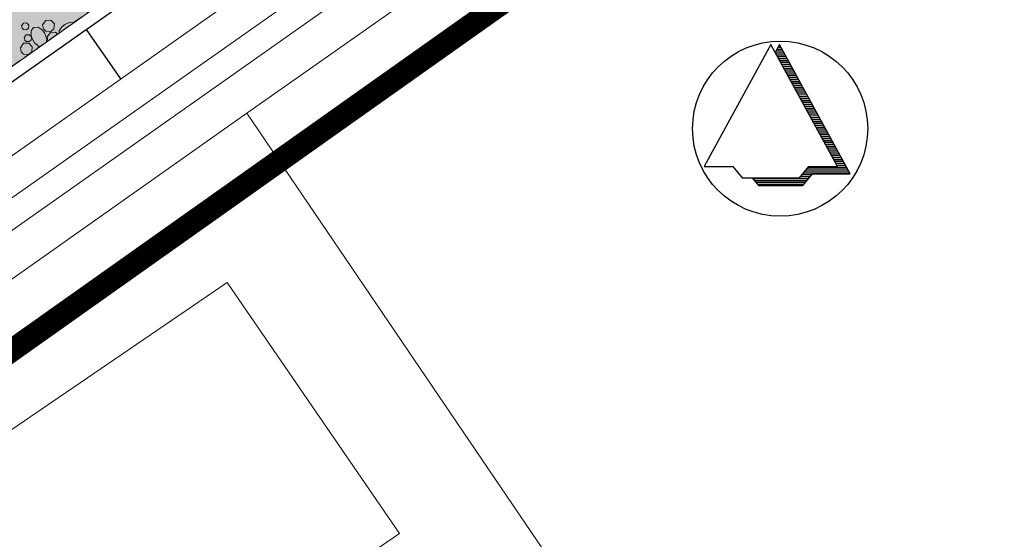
# Model space of a CAD drawing. Header units: metres. Extents: x 148425 to 149111, y 486065 to 486671.
# Tile 13 of 81: x 148597 to 148662, y 486247 to 486281. Entities that reach past the tile are written whole.
import ezdxf

# ---------------------------------------------------------------- set-up
doc = ezdxf.new("R2010")
doc.units = ezdxf.units.M
doc.header["$MEASUREMENT"] = 0
doc.linetypes.add('DGN Style 2', pattern=[1, 0.6, -0.4])
for name, color, linetype, lineweight in [('BWR-verw-drain ø 60', 60, 'drainage60w', 30), ('BWR-verw-situatie', 214, 'DGN Style 2', 13), ('TOP-L-topo objecten vlak', 7, 'Continuous', 0), ('WVB-alg-noordpijl', 7, 'Continuous', 30), ('WVB-alg-onderhoek', 7, 'Continuous', 30), ('WVB-alg-werkgrens', 6, 'Continuous', 53), ('WVB-pen-dik 013', 1, 'Continuous', 0), ('WVB-raster-20%', 254, 'Continuous', 30)]:
    doc.layers.add(name, color=color, linetype=linetype, lineweight=lineweight)
doc.styles.add('Style-WORKING', font='WORKING.shx')
doc.linetypes.add('drainage60w', pattern='A,2.1,["V",Style-WORKING,S=0.700002,R=0,X=-0.228,Y=-0.367],2.9,-0.32,0.02,-0.32,1,-0.32,5', length=11.98)

# ---------------------------------------------------------------- blocks, each defined once
blk = doc.blocks.new('NPIJL')
at = {"layer": 'WVB-alg-noordpijl'}
for p, q in [((-0.001225, 0.011045), (-0.00998, -0.00495)), ((0.007525, -0.00495), (-0.001225, 0.011045)), ((-0.00009, 0.01105), (-0.00066, 0.01001)), ((-0.00042, 0.010455), (0.00024, 0.010455)), ((-0.000275, 0.01071), (0.000095, 0.01071)), ((0.00921, -0.00595), (-0.00009, 0.01105)), ((-0.000635, 0.00996), (0.00051, 0.00996)), ((-0.00055, 0.01021), (0.000365, 0.01021)), ((-0.000495, 0.00971), (0.000645, 0.00971)), ((-0.00036, 0.00946), (0.00078, 0.00946)), ((-0.00022, 0.00921), (0.000915, 0.009205)), ((-0.000085, 0.00896), (0.001055, 0.00896)), ((0.00005, 0.00871), (0.00119, 0.00871)), ((0.00019, 0.008465), (0.001325, 0.00846)), ((0.000325, 0.00821), (0.001465, 0.008215)), ((0.00046, 0.00796), (0.0016, 0.00796)), ((0.0006, 0.00771), (0.001735, 0.00771)), ((0.000735, 0.00746), (0.001875, 0.00746)), ((0.00087, 0.00721), (0.00201, 0.00721)), ((0.00101, 0.00696), (0.002145, 0.00696)), ((0.001145, 0.00671), (0.002285, 0.00671)), ((0.00128, 0.00646), (0.00242, 0.00646)), ((0.00142, 0.00621), (0.00256, 0.00621)), ((0.001555, 0.00596), (0.0027, 0.00596)), ((0.001695, 0.00571), (0.00283, 0.00571)), ((0.00183, 0.005455), (0.00297, 0.00546)), ((0.00197, 0.00521), (0.00311, 0.00521)), ((0.002105, 0.00496), (0.00324, 0.004965)), ((0.002245, 0.00471), (0.003385, 0.00471)), ((0.00238, 0.004455), (0.003515, 0.004465)), ((0.002515, 0.00421), (0.00365, 0.00421)), ((0.002655, 0.00396), (0.003795, 0.00396)), ((0.00279, 0.00371), (0.003925, 0.00371)), ((0.00293, 0.003465), (0.00406, 0.00346)), ((0.00306, 0.00321), (0.0042, 0.00321)), ((0.0032, 0.00296), (0.004335, 0.00296)), ((0.003335, 0.00271), (0.00447, 0.00271)), ((0.00347, 0.00246), (0.00461, 0.00246)), ((0.00361, 0.00221), (0.00475, 0.00221)), ((0.003745, 0.00196), (0.004885, 0.00196)), ((0.00388, 0.001705), (0.00502, 0.00171)), ((0.00402, 0.00146), (0.00516, 0.00146)), ((0.004155, 0.00121), (0.005295, 0.00121)), ((0.004295, 0.00096), (0.00543, 0.00096)), ((0.00443, 0.00071), (0.00557, 0.00071)), ((0.004565, 0.00046), (0.005705, 0.00046)), ((0.0047, 0.00021), (0.00584, 0.00021)), ((0.00484, -0.00004), (0.00598, -0.00004)), ((0.004975, -0.00029), (0.00612, -0.00029)), ((0.00511, -0.00054), (0.00625, -0.000535)), ((0.005255, -0.00079), (0.006385, -0.00079)), ((0.005385, -0.00104), (0.00653, -0.00104)), ((0.00553, -0.00129), (0.00666, -0.00129)), ((0.00566, -0.00154), (0.006795, -0.00154)), ((0.005795, -0.00179), (0.006935, -0.00179)), ((0.005935, -0.00204), (0.00707, -0.00204)), ((0.00607, -0.00229), (0.007205, -0.00229)), ((0.006205, -0.00254), (0.007345, -0.00254)), ((0.006345, -0.00279), (0.007475, -0.002785)), ((0.00648, -0.003035), (0.00762, -0.00304)), ((0.006615, -0.00329), (0.007755, -0.00329)), ((0.006755, -0.00354), (0.00789, -0.00354)), ((0.00689, -0.003785), (0.00803, -0.00379)), ((-0.00998, -0.00495), (-0.00623, -0.00495)), ((-0.00623, -0.00495), (-0.004975, -0.006455)), ((0.002525, -0.006455), (0.003775, -0.00495)), ((0.0037, -0.00504), (0.00871, -0.00504)), ((0.003775, -0.00495), (0.007525, -0.00495)), ((0.00703, -0.00404), (0.008165, -0.004035)), ((0.007165, -0.00429), (0.0083, -0.00429)), ((0.007295, -0.00454), (0.00844, -0.004535)), ((0.007435, -0.00479), (0.008575, -0.004785)), ((-0.004975, -0.006455), (0.002525, -0.006455)), ((-0.003675, -0.00645), (-0.002845, -0.00745)), ((0.00266, -0.00629), (0.003955, -0.00629)), ((0.002865, -0.00604), (0.004165, -0.006035)), ((0.002985, -0.00745), (0.00424, -0.00595)), ((0.003075, -0.00579), (0.00912, -0.00579)), ((0.003285, -0.00554), (0.008985, -0.00554)), ((0.003485, -0.00529), (0.00885, -0.00529)), ((0.00424, -0.00595), (0.00921, -0.00595)), ((-0.0036, -0.00654), (0.00375, -0.00654)), ((-0.00339, -0.00679), (0.00354, -0.00679)), ((-0.00318, -0.00704), (0.003325, -0.00704)), ((-0.002975, -0.00729), (0.00313, -0.00729)), ((-0.002845, -0.00745), (0.002985, -0.00745))]:
    blk.add_line(p, q, dxfattribs=at)
blk.add_circle((0, 0), 0.0115, dxfattribs=at)

msp = doc.modelspace()

# ---------------------------------------------------------------- hatches: boundary and pattern name
at = {"layer": 'WVB-raster-20%', "linetype": 'Continuous', "lineweight": 0}
msp.add_hatch(color=256, dxfattribs=at).paths.add_polyline_path([(148924.789, 486510.032), (148922.439, 486513.361), (148903.543, 486500), (148747.547, 486389.546), (148744.596, 486388.204), (148728.278, 486376.797), (148726.384, 486374.527), (148583.29, 486273.18), (148579.06, 486270.35), (148577.545, 486269.321), (148570.335, 486264.284), (148554.904, 486255.134), (148557.704, 486250.188), (148559.694, 486251.626), (148727.071, 486370.042), (148730.958, 486371.59), (148748.805, 486384.219), (148750.944, 486386.728), (148910.697, 486500)], flags=0)

# ---------------------------------------------------------------- linework, layer by layer
at = {"layer": 'BWR-verw-drain ø 60', "linetype": 'drainage60w', "ltscale": 2.5, "flags": 128}
for points in [[(148601.744, 486280.34), (148602.092, 486280.586), (148664.879, 486324.831), (148884.356, 486480.137), (148885.744, 486481.119)], [(148559.582, 486250.628), (148601.744, 486280.34)], [(148601.744, 486280.34), (148604.001, 486277.094)]]:
    msp.add_lwpolyline(points, dxfattribs=at)
at = {"layer": 'BWR-verw-situatie', "flags": 128}
msp.add_lwpolyline([(148557.704, 486250.188), (148559.694, 486251.626), (148727.071, 486370.042), (148731.453, 486371.787), (148748.351, 486383.686), (148750.944, 486386.728), (148910.697, 486500), (148924.789, 486510.032)], dxfattribs=at)
at = {"layer": 'TOP-L-topo objecten vlak', "color": 7, "linetype": 'Continuous', "lineweight": 0}
for p, q in [((148927.99, 486505.498), (148565.2, 486249.74)), ((148929.298, 486503.645), (148567.034, 486248.258)), ((148930.304, 486502.219), (148568.866, 486247.415)), ((148612.283, 486274.838), (148931.208, 486500))]:
    msp.add_line(p, q, dxfattribs=at)
at = {"layer": 'TOP-L-topo objecten vlak', "color": 7, "linetype": 'Continuous', "lineweight": 0, "flags": 128}
for points in [[(148565.2, 486249.74), (148566.988, 486228.35), (148567.712, 486227.21), (148569.312, 486226.57), (148571.392, 486227.636), (148572.032, 486228.916), (148572.506, 486231.151), (148571.071, 486245.742), (148612.283, 486274.838)], [(148612.283, 486274.838), (148632.173, 486245.548), (148576.493, 486207.985)], [(148576.907, 486221.32), (148587.052, 486228.043), (148589.383, 486224.709), (148622.311, 486247.241), (148611.003, 486263.734), (148577.887, 486241.148), (148582.544, 486234.489), (148572.504, 486227.894)]]:
    msp.add_lwpolyline(points, dxfattribs=at)
at = {"layer": 'WVB-alg-onderhoek', "lineweight": 40, "ltscale": 500}
msp.add_3dface([(148601.941, 486074.385), (149104.348, 486429.086), (148938.821, 486663.542), (148436.414, 486308.842)], dxfattribs=at)
at = {"layer": 'WVB-alg-werkgrens', "linetype": 'Continuous', "ltscale": 2.5, "const_width": 1.5, "flags": 128}
msp.add_lwpolyline([(148933.417, 486497.811), (148874.414, 486581.384), (148538.89, 486351.023), (148526.845, 486327.911), (148530.985, 486325.229), (148531.106, 486326.817), (148532.707, 486327.686), (148532.626, 486326.155), (148530.985, 486325.229), (148539.247, 486319.878), (148535.438, 486309.432), (148532.522, 486299.181), (148531.73, 486286.904), (148532.07, 486275.415), (148533.054, 486268.785), (148534.125, 486264.381), (148536.125, 486258.311), (148550.85, 486226.663)], close=True, dxfattribs=at)
at = {"layer": 'WVB-pen-dik 013'}
msp.add_line((148599.233, 486279.599), (148599.184, 486279.854), dxfattribs=at)
at = {"layer": 'WVB-pen-dik 013', "flags": 128}
for points in [[(148597.506, 486280.586), (148597.634, 486280.766), (148597.834, 486280.779), (148597.974, 486280.634), (148597.951, 486280.429), (148597.829, 486280.324), (148597.629, 486280.341), (148597.536, 486280.431), (148597.506, 486280.586)], [(148598.684, 486279.211), (148598.674, 486279.211), (148598.341, 486279.474), (148598.139, 486279.876), (148598.134, 486280.254), (148598.286, 486280.469), (148598.586, 486280.486), (148598.856, 486280.314), (148599.014, 486280.114)], [(148598.879, 486280.646), (148599.091, 486280.944), (148599.426, 486280.964), (148599.659, 486280.721), (148599.624, 486280.384), (148599.416, 486280.211), (148599.086, 486280.234), (148598.931, 486280.386), (148598.879, 486280.646)], [(148599.969, 486280.12), (148599.961, 486280.251), (148600.134, 486280.521), (148600.334, 486280.679)], [(148600.316, 486280.669), (148600.709, 486280.826), (148600.938, 486280.805)], [(148597.681, 486279.809), (148597.809, 486279.989), (148598.009, 486279.999), (148598.149, 486279.854), (148598.129, 486279.651), (148598.004, 486279.546), (148597.806, 486279.561), (148597.711, 486279.651), (148597.681, 486279.809)], [(148599.004, 486280.131), (148599.161, 486279.739), (148599.141, 486279.534)], [(148599.184, 486279.854), (148599.394, 486280.154), (148599.729, 486280.171), (148599.855, 486280.039)], [(148597.426, 486279.139), (148597.636, 486279.439), (148597.974, 486279.456), (148598.204, 486279.214), (148598.171, 486278.876), (148597.964, 486278.704), (148597.631, 486278.729), (148597.476, 486278.881), (148597.426, 486279.139)]]:
    msp.add_lwpolyline(points, dxfattribs=at)
at = {"layer": 'WVB-raster-20%', "linetype": 'Continuous', "lineweight": 0, "flags": 128}
msp.add_lwpolyline([(148924.789, 486510.032), (148922.439, 486513.361), (148903.543, 486500), (148747.547, 486389.546), (148744.596, 486388.204), (148728.278, 486376.797), (148726.384, 486374.527), (148583.29, 486273.18), (148579.06, 486270.35), (148577.545, 486269.321), (148570.335, 486264.284), (148554.904, 486255.134), (148557.704, 486250.188), (148559.694, 486251.626), (148727.071, 486370.042), (148730.958, 486371.59), (148748.805, 486384.219), (148750.944, 486386.728), (148910.697, 486500)], close=True, dxfattribs=at)

# ---------------------------------------------------------------- block references
at = {"layer": 'WVB-alg-noordpijl', "xscale": 500, "yscale": 500, "zscale": 500}
msp.add_blockref('NPIJL', (148647.287, 486273.832), dxfattribs=at)

doc.saveas('drawing.dxf')
